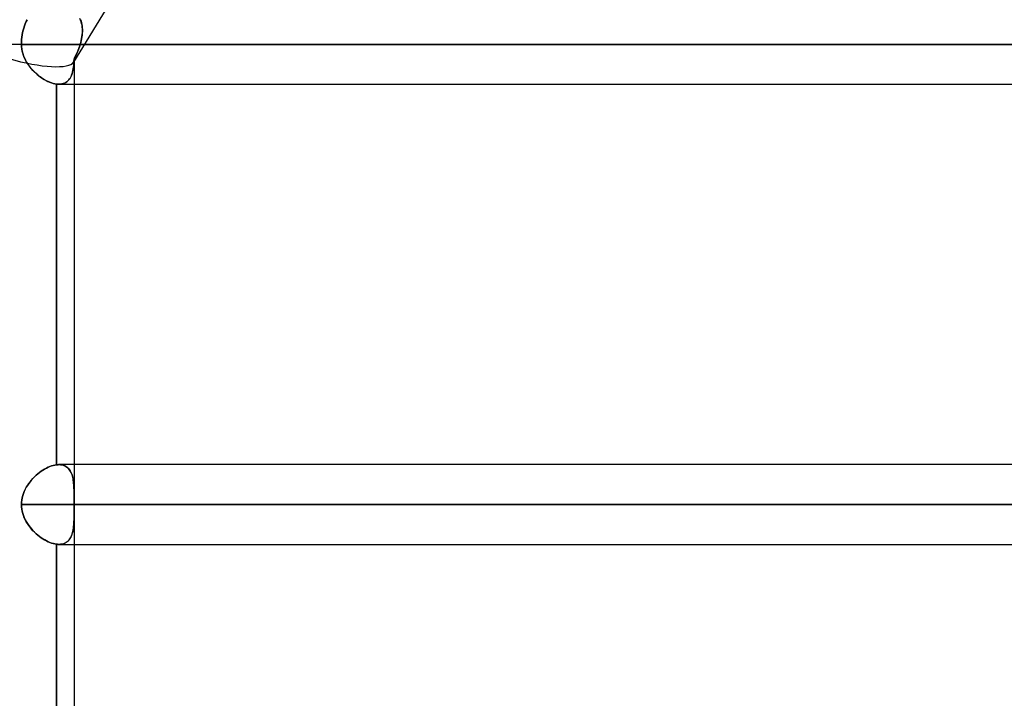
# Model space of a CAD drawing. Header units: millimetres. Extents: x -215 to 215, y -81 to 97.
# Tile 11 of 85: x -116 to -97, y 13 to 26. Entities that reach past the tile are written whole.
import ezdxf

# ---------------------------------------------------------------- set-up
doc = ezdxf.new("R2010")
doc.units = ezdxf.units.MM
doc.layers.add('MAIN-1', color=7, linetype='Continuous')
doc.layers.add('MAIN-2', color=7, linetype='Continuous')

msp = doc.modelspace()

# ---------------------------------------------------------------- linework, layer by layer
at = {"layer": 'MAIN-1'}
for p, q in [((-115.998, 25.609), (-115.982, 25.65)), ((-115.982, 25.65), (-115.965, 25.69)), ((-115.965, 25.69), (-115.947, 25.728)), ((-116.047, 25.393), (-116.04, 25.44)), ((-116.04, 25.44), (-116.032, 25.485)), ((-116.032, 25.485), (-116.022, 25.528)), ((-116.022, 25.528), (-116.011, 25.568)), ((-116.011, 25.568), (-115.998, 25.609)), ((-116.055, 25.256), (-117.335, 25.256)), ((-116.055, 25.256), (-116.054, 25.301)), ((116.055, 25.256), (-116.055, 25.256)), ((-116.053, 25.213), (-116.055, 25.256)), ((-116.054, 25.301), (-116.051, 25.347)), ((-116.051, 25.347), (-116.047, 25.393)), ((-116.049, 25.17), (-116.053, 25.213)), ((-116.041, 25.128), (-116.049, 25.17)), ((-116.03, 25.086), (-116.041, 25.128)), ((-116.017, 25.045), (-116.03, 25.086)), ((-116.001, 25.005), (-116.017, 25.045)), ((-115.983, 24.965), (-116.001, 25.005)), ((-115.962, 24.927), (-115.983, 24.965)), ((-115.94, 24.891), (-115.962, 24.927)), ((-115.916, 24.855), (-115.94, 24.891)), ((-115.89, 24.82), (-115.916, 24.855)), ((-115.863, 24.787), (-115.89, 24.82)), ((-115.834, 24.756), (-115.863, 24.787)), ((-115.805, 24.726), (-115.834, 24.756)), ((-115.774, 24.697), (-115.805, 24.726)), ((-115.743, 24.67), (-115.774, 24.697)), ((-115.711, 24.644), (-115.743, 24.67)), ((-115.678, 24.62), (-115.711, 24.644)), ((-115.645, 24.598), (-115.678, 24.62)), ((-115.611, 24.578), (-115.645, 24.598)), ((-115.577, 24.56), (-115.611, 24.578)), ((-115.544, 24.544), (-115.577, 24.56)), ((-115.511, 24.53), (-115.544, 24.544)), ((-115.478, 24.518), (-115.511, 24.53)), ((-115.445, 24.508), (-115.478, 24.518)), ((-115.413, 24.501), (-115.445, 24.508)), ((-115.382, 24.496), (-115.413, 24.501)), ((-115.375, 24.496), (-115.382, 24.496)), ((-115.382, 17.216), (-115.382, 24.496)), ((-115.368, 24.495), (-115.375, 24.496)), ((-115.36, 24.494), (-115.368, 24.495)), ((-115.353, 24.494), (-115.36, 24.494)), ((-115.346, 24.494), (-115.353, 24.494)), ((-115.339, 24.494), (-115.346, 24.494)), ((-115.339, 24.494), (115.339, 24.494)), ((-115.047, 24.494), (-115.047, 17.219)), ((-115.612, 17.134), (-115.578, 17.152)), ((-115.578, 17.152), (-115.544, 17.169)), ((-115.544, 17.169), (-115.511, 17.183)), ((-115.511, 17.183), (-115.478, 17.195)), ((-115.478, 17.195), (-115.445, 17.204)), ((-115.445, 17.204), (-115.413, 17.211)), ((-115.413, 17.211), (-115.382, 17.216)), ((-115.382, 17.216), (-115.375, 17.217)), ((-115.375, 17.217), (-115.367, 17.218)), ((-115.367, 17.218), (-115.36, 17.218)), ((-115.36, 17.218), (-115.353, 17.218)), ((-115.353, 17.218), (-115.346, 17.219)), ((-115.346, 17.219), (-115.339, 17.219)), ((115.339, 17.219), (-115.339, 17.219)), ((-115.864, 16.924), (-115.836, 16.955)), ((-115.836, 16.955), (-115.806, 16.986)), ((-115.806, 16.986), (-115.775, 17.015)), ((-115.775, 17.015), (-115.744, 17.042)), ((-115.744, 17.042), (-115.712, 17.068)), ((-115.712, 17.068), (-115.679, 17.091)), ((-115.679, 17.091), (-115.646, 17.114)), ((-115.646, 17.114), (-115.612, 17.134)), ((-115.984, 16.746), (-115.963, 16.784)), ((-115.963, 16.784), (-115.941, 16.82)), ((-115.941, 16.82), (-115.917, 16.856)), ((-115.917, 16.856), (-115.891, 16.891)), ((-115.891, 16.891), (-115.864, 16.924)), ((-116.049, 16.541), (-116.041, 16.584)), ((-116.041, 16.584), (-116.031, 16.626)), ((-116.031, 16.626), (-116.017, 16.667)), ((-116.017, 16.667), (-116.002, 16.707)), ((-116.002, 16.707), (-115.984, 16.746)), ((-116.055, 16.456), (-116.053, 16.499)), ((116.055, 16.456), (-116.055, 16.456)), ((-116.053, 16.413), (-116.055, 16.456)), ((-116.053, 16.499), (-116.049, 16.541)), ((-116.049, 16.37), (-116.053, 16.413)), ((-116.041, 16.328), (-116.049, 16.37)), ((-116.03, 16.286), (-116.041, 16.328)), ((-116.017, 16.244), (-116.03, 16.286)), ((-116.001, 16.204), (-116.017, 16.244)), ((-115.982, 16.165), (-116.001, 16.204)), ((-115.962, 16.127), (-115.982, 16.165)), ((-115.939, 16.09), (-115.962, 16.127)), ((-115.915, 16.054), (-115.939, 16.09)), ((-115.89, 16.02), (-115.915, 16.054)), ((-115.862, 15.987), (-115.89, 16.02)), ((-115.834, 15.955), (-115.862, 15.987)), ((-115.804, 15.925), (-115.834, 15.955)), ((-115.773, 15.896), (-115.804, 15.925)), ((-115.742, 15.869), (-115.773, 15.896)), ((-115.71, 15.843), (-115.742, 15.869)), ((-115.677, 15.82), (-115.71, 15.843)), ((-115.644, 15.798), (-115.677, 15.82)), ((-115.61, 15.778), (-115.644, 15.798)), ((-115.577, 15.759), (-115.61, 15.778)), ((-115.543, 15.743), (-115.577, 15.759)), ((-115.51, 15.729), (-115.543, 15.743)), ((-115.477, 15.718), (-115.51, 15.729)), ((-115.444, 15.708), (-115.477, 15.718)), ((-115.413, 15.701), (-115.444, 15.708)), ((-115.382, 15.696), (-115.413, 15.701)), ((-115.376, 15.696), (-115.382, 15.696)), ((-115.382, 8.416), (-115.382, 15.696)), ((-115.37, 15.695), (-115.376, 15.696)), ((-115.364, 15.695), (-115.37, 15.695)), ((-115.357, 15.694), (-115.364, 15.695)), ((-115.351, 15.694), (-115.357, 15.694)), ((-115.345, 15.694), (-115.351, 15.694)), ((-115.339, 15.694), (-115.345, 15.694)), ((-115.339, 15.694), (115.339, 15.694)), ((-115.047, 15.694), (-115.047, 8.419))]:
    msp.add_line(p, q, dxfattribs=at)
at = {"layer": 'MAIN-2'}
for p, q in [((-114.382, 26.019), (-115.058, 24.916)), ((-115.982, 25.65), (-115.998, 25.609)), ((-115.965, 25.69), (-115.982, 25.65)), ((-115.947, 25.728), (-115.965, 25.69)), ((-114.923, 25.721), (-114.936, 25.752)), ((-114.927, 25.73), (-114.915, 25.699)), ((-114.912, 25.689), (-114.923, 25.721)), ((-114.915, 25.699), (-114.906, 25.668)), ((-114.903, 25.656), (-114.912, 25.689)), ((-114.906, 25.668), (-114.899, 25.636)), ((-114.896, 25.622), (-114.903, 25.656)), ((-114.899, 25.636), (-114.894, 25.604)), ((-114.892, 25.587), (-114.896, 25.622)), ((-116.04, 25.44), (-116.047, 25.393)), ((-116.032, 25.485), (-116.04, 25.44)), ((-116.022, 25.528), (-116.032, 25.485)), ((-116.011, 25.568), (-116.022, 25.528)), ((-115.998, 25.609), (-116.011, 25.568)), ((-114.893, 25.433), (-114.898, 25.398)), ((-114.897, 25.405), (-114.892, 25.442)), ((-114.894, 25.604), (-114.89, 25.571)), ((-114.89, 25.468), (-114.893, 25.433)), ((-114.889, 25.552), (-114.892, 25.587)), ((-114.892, 25.442), (-114.889, 25.479)), ((-114.89, 25.571), (-114.888, 25.537)), ((-114.888, 25.503), (-114.89, 25.468)), ((-114.888, 25.516), (-114.889, 25.552)), ((-114.889, 25.479), (-114.888, 25.516)), ((-114.888, 25.537), (-114.888, 25.503)), ((-116.055, 25.256), (-117.335, 25.256)), ((-116.054, 25.301), (-116.055, 25.256)), ((-116.055, 25.256), (116.055, 25.256)), ((-116.055, 25.256), (-116.053, 25.211)), ((-116.051, 25.347), (-116.054, 25.301)), ((-116.047, 25.393), (-116.051, 25.347)), ((-114.931, 25.256), (-114.947, 25.208)), ((-114.94, 25.229), (-114.931, 25.256)), ((-114.931, 25.256), (-114.921, 25.294)), ((-114.921, 25.292), (-114.931, 25.256)), ((114.931, 25.256), (-114.931, 25.256)), ((-114.931, 25.256), (114.931, 25.256)), ((-114.921, 25.294), (-114.911, 25.331)), ((-114.912, 25.327), (-114.921, 25.292)), ((-114.904, 25.363), (-114.912, 25.327)), ((-114.911, 25.331), (-114.903, 25.368)), ((-114.898, 25.398), (-114.904, 25.363)), ((-114.903, 25.368), (-114.897, 25.405)), ((-116.053, 25.211), (-116.048, 25.167)), ((-116.048, 25.167), (-116.04, 25.123)), ((-116.04, 25.123), (-116.029, 25.08)), ((-116.029, 25.08), (-116.014, 25.038)), ((-115.004, 25.065), (-115.026, 25.018)), ((-115.013, 25.047), (-115.001, 25.072)), ((-114.983, 25.113), (-115.004, 25.065)), ((-115.001, 25.072), (-114.99, 25.098)), ((-114.99, 25.098), (-114.979, 25.124)), ((-114.964, 25.16), (-114.983, 25.113)), ((-114.979, 25.124), (-114.968, 25.15)), ((-114.968, 25.15), (-114.958, 25.176)), ((-114.947, 25.208), (-114.964, 25.16)), ((-114.958, 25.176), (-114.949, 25.203)), ((-114.949, 25.203), (-114.94, 25.229)), ((-116.014, 25.038), (-115.997, 24.996)), ((-115.997, 24.996), (-115.978, 24.956)), ((-115.978, 24.956), (-115.956, 24.916)), ((-115.956, 24.916), (-115.932, 24.878)), ((-115.932, 24.878), (-115.906, 24.842)), ((-115.052, 24.897), (-115.055, 24.861)), ((-115.055, 24.858), (-115.053, 24.895)), ((-115.053, 24.895), (-115.05, 24.933)), ((-115.05, 24.934), (-115.052, 24.897)), ((-115.049, 24.972), (-115.05, 24.934)), ((-115.05, 24.933), (-115.049, 24.972)), ((-115.026, 25.018), (-115.049, 24.972)), ((-115.049, 24.972), (-115.037, 24.997)), ((-115.047, 24.955), (-115.047, 24.494)), ((-115.037, 24.997), (-115.024, 25.022)), ((-115.024, 25.022), (-115.013, 25.047)), ((-115.906, 24.842), (-115.879, 24.807)), ((-115.879, 24.807), (-115.85, 24.773)), ((-115.85, 24.773), (-115.82, 24.741)), ((-115.82, 24.741), (-115.789, 24.71)), ((-115.789, 24.71), (-115.756, 24.681)), ((-115.756, 24.681), (-115.723, 24.654)), ((-115.095, 24.668), (-115.085, 24.696)), ((-115.083, 24.701), (-115.093, 24.673)), ((-115.085, 24.696), (-115.077, 24.725)), ((-115.075, 24.731), (-115.083, 24.701)), ((-115.077, 24.725), (-115.07, 24.756)), ((-115.069, 24.762), (-115.075, 24.731)), ((-115.07, 24.756), (-115.064, 24.788)), ((-115.063, 24.794), (-115.069, 24.762)), ((-115.064, 24.788), (-115.059, 24.822)), ((-115.059, 24.827), (-115.063, 24.794)), ((-115.055, 24.861), (-115.059, 24.827)), ((-115.059, 24.822), (-115.055, 24.858)), ((-115.723, 24.654), (-115.689, 24.628)), ((-115.689, 24.628), (-115.655, 24.605)), ((-115.655, 24.605), (-115.62, 24.583)), ((-115.62, 24.583), (-115.585, 24.564)), ((-115.585, 24.564), (-115.55, 24.547)), ((-115.55, 24.547), (-115.516, 24.532)), ((-115.516, 24.532), (-115.481, 24.519)), ((-115.481, 24.519), (-115.448, 24.509)), ((-115.448, 24.509), (-115.414, 24.501)), ((-115.414, 24.501), (-115.382, 24.496)), ((-115.382, 24.496), (-115.382, 17.216)), ((-115.382, 24.496), (-115.375, 24.496)), ((-115.375, 24.496), (-115.368, 24.495)), ((-115.368, 24.495), (-115.36, 24.494)), ((-115.36, 24.494), (-115.353, 24.494)), ((-115.353, 24.494), (-115.346, 24.494)), ((-115.346, 24.494), (-115.339, 24.494)), ((-115.309, 24.495), (-115.339, 24.494)), ((-115.339, 24.494), (-115.31, 24.495)), ((-115.31, 24.495), (-115.282, 24.499)), ((-115.281, 24.499), (-115.309, 24.495)), ((-115.282, 24.499), (-115.255, 24.506)), ((-115.254, 24.506), (-115.281, 24.499)), ((-115.255, 24.506), (-115.231, 24.515)), ((-115.229, 24.515), (-115.254, 24.506)), ((-115.231, 24.515), (-115.208, 24.526)), ((-115.206, 24.527), (-115.229, 24.515)), ((-115.208, 24.526), (-115.186, 24.54)), ((-115.184, 24.542), (-115.206, 24.527)), ((-115.186, 24.54), (-115.167, 24.556)), ((-115.165, 24.559), (-115.184, 24.542)), ((-115.167, 24.556), (-115.149, 24.575)), ((-115.147, 24.577), (-115.165, 24.559)), ((-115.149, 24.575), (-115.133, 24.595)), ((-115.131, 24.599), (-115.147, 24.577)), ((-115.133, 24.595), (-115.119, 24.618)), ((-115.116, 24.622), (-115.131, 24.599)), ((-115.119, 24.618), (-115.106, 24.642)), ((-115.104, 24.647), (-115.116, 24.622)), ((-115.106, 24.642), (-115.095, 24.668)), ((-115.093, 24.673), (-115.104, 24.647)), ((-115.577, 17.153), (-115.611, 17.135)), ((-115.544, 17.169), (-115.577, 17.153)), ((-115.51, 17.183), (-115.544, 17.169)), ((-115.477, 17.195), (-115.51, 17.183)), ((-115.445, 17.204), (-115.477, 17.195)), ((-115.413, 17.211), (-115.445, 17.204)), ((-115.382, 17.216), (-115.413, 17.211)), ((-115.375, 17.217), (-115.382, 17.216)), ((-115.368, 17.218), (-115.375, 17.217)), ((-115.36, 17.218), (-115.368, 17.218)), ((-115.353, 17.218), (-115.36, 17.218)), ((-115.346, 17.219), (-115.353, 17.218)), ((-115.339, 17.219), (-115.346, 17.219)), ((-115.314, 17.218), (-115.339, 17.219)), ((-115.339, 17.219), (-115.31, 17.217)), ((-115.29, 17.215), (-115.314, 17.218)), ((-115.31, 17.217), (-115.282, 17.214)), ((-115.267, 17.21), (-115.29, 17.215)), ((-115.282, 17.214), (-115.256, 17.207)), ((-115.245, 17.203), (-115.267, 17.21)), ((-115.256, 17.207), (-115.232, 17.198)), ((-115.224, 17.195), (-115.245, 17.203)), ((-115.232, 17.198), (-115.209, 17.187)), ((-115.205, 17.185), (-115.224, 17.195)), ((-115.209, 17.187), (-115.188, 17.173)), ((-115.187, 17.173), (-115.205, 17.185)), ((-115.188, 17.173), (-115.169, 17.158)), ((-115.17, 17.159), (-115.187, 17.173)), ((-115.155, 17.144), (-115.17, 17.159)), ((-115.169, 17.158), (-115.151, 17.14)), ((-115.14, 17.127), (-115.155, 17.144)), ((-115.047, 17.219), (-115.047, 16.563)), ((-115.835, 16.956), (-115.863, 16.925)), ((-115.805, 16.987), (-115.835, 16.956)), ((-115.774, 17.016), (-115.805, 16.987)), ((-115.743, 17.043), (-115.774, 17.016)), ((-115.711, 17.068), (-115.743, 17.043)), ((-115.678, 17.092), (-115.711, 17.068)), ((-115.645, 17.114), (-115.678, 17.092)), ((-115.611, 17.135), (-115.645, 17.114)), ((-115.151, 17.14), (-115.135, 17.12)), ((-115.127, 17.109), (-115.14, 17.127)), ((-115.135, 17.12), (-115.121, 17.098)), ((-115.116, 17.089), (-115.127, 17.109)), ((-115.121, 17.098), (-115.108, 17.074)), ((-115.105, 17.068), (-115.116, 17.089)), ((-115.108, 17.074), (-115.097, 17.049)), ((-115.095, 17.046), (-115.105, 17.068)), ((-115.097, 17.049), (-115.087, 17.022)), ((-115.087, 17.023), (-115.095, 17.046)), ((-115.08, 16.998), (-115.087, 17.023)), ((-115.087, 17.022), (-115.078, 16.994)), ((-115.073, 16.972), (-115.08, 16.998)), ((-115.078, 16.994), (-115.071, 16.964)), ((-115.068, 16.946), (-115.073, 16.972)), ((-115.071, 16.964), (-115.065, 16.933)), ((-115.963, 16.785), (-115.983, 16.747)), ((-115.94, 16.822), (-115.963, 16.785)), ((-115.916, 16.857), (-115.94, 16.822)), ((-115.89, 16.892), (-115.916, 16.857)), ((-115.863, 16.925), (-115.89, 16.892)), ((-115.063, 16.918), (-115.068, 16.946)), ((-115.065, 16.933), (-115.061, 16.901)), ((-115.059, 16.89), (-115.063, 16.918)), ((-115.061, 16.901), (-115.057, 16.869)), ((-115.056, 16.86), (-115.059, 16.89)), ((-115.057, 16.869), (-115.054, 16.835)), ((-115.053, 16.83), (-115.056, 16.86)), ((-115.054, 16.835), (-115.051, 16.799)), ((-115.051, 16.8), (-115.053, 16.83)), ((-115.05, 16.768), (-115.051, 16.8)), ((-115.051, 16.799), (-115.05, 16.763)), ((-115.049, 16.736), (-115.05, 16.768)), ((-116.041, 16.584), (-116.049, 16.542)), ((-116.031, 16.626), (-116.041, 16.584)), ((-116.017, 16.667), (-116.031, 16.626)), ((-116.001, 16.707), (-116.017, 16.667)), ((-115.983, 16.747), (-116.001, 16.707)), ((-115.05, 16.763), (-115.049, 16.725)), ((-115.048, 16.703), (-115.049, 16.736)), ((-115.049, 16.725), (-115.048, 16.686)), ((-115.048, 16.67), (-115.048, 16.703)), ((-115.048, 16.686), (-115.047, 16.646)), ((-115.047, 16.635), (-115.048, 16.67)), ((-115.047, 16.646), (-115.047, 16.606)), ((-115.047, 16.601), (-115.047, 16.635)), ((-115.047, 16.606), (-115.047, 16.565)), ((-115.047, 16.565), (-115.047, 16.601)), ((-116.053, 16.499), (-116.055, 16.456)), ((-116.055, 16.456), (116.055, 16.456)), ((-116.055, 16.456), (-116.053, 16.413)), ((-116.049, 16.542), (-116.053, 16.499)), ((-116.053, 16.413), (-116.049, 16.37)), ((-115.047, 16.547), (-115.047, 16.565)), ((-115.047, 16.565), (-115.047, 16.547)), ((-115.047, 16.529), (-115.047, 16.547)), ((-115.047, 16.547), (-115.047, 16.529)), ((-115.047, 16.511), (-115.047, 16.529)), ((-115.047, 16.529), (-115.047, 16.511)), ((-115.047, 16.492), (-115.047, 16.511)), ((-115.047, 16.511), (-115.047, 16.493)), ((-115.047, 16.493), (-115.047, 16.474)), ((-115.047, 16.474), (-115.047, 16.492)), ((-115.047, 16.456), (-115.047, 16.474)), ((-115.047, 16.474), (-115.047, 16.456)), ((-42.239, 16.456), (-115.047, 16.456)), ((-115.047, 16.456), (115.047, 16.456)), ((-115.047, 16.456), (-115.047, 16.438)), ((-115.047, 16.438), (-115.047, 16.456)), ((-115.047, 16.438), (-115.047, 16.42)), ((-115.047, 16.42), (-115.047, 16.438)), ((-115.047, 16.42), (-115.047, 16.402)), ((-115.047, 16.402), (-115.047, 16.42)), ((-115.047, 16.402), (-115.047, 16.383)), ((-115.047, 16.384), (-115.047, 16.402)), ((-116.049, 16.37), (-116.041, 16.328)), ((-116.041, 16.328), (-116.03, 16.286)), ((-116.03, 16.286), (-116.017, 16.245)), ((-116.017, 16.245), (-116.001, 16.205)), ((-116.001, 16.205), (-115.983, 16.166)), ((-115.048, 16.214), (-115.049, 16.172)), ((-115.049, 16.164), (-115.048, 16.199)), ((-115.048, 16.235), (-115.047, 16.272)), ((-115.047, 16.258), (-115.048, 16.214)), ((-115.048, 16.199), (-115.048, 16.235)), ((-115.047, 16.366), (-115.047, 16.384)), ((-115.047, 16.383), (-115.047, 16.365)), ((-115.047, 16.348), (-115.047, 16.366)), ((-115.047, 16.365), (-115.047, 16.347)), ((-115.047, 16.349), (-115.047, 15.694)), ((-115.047, 16.31), (-115.047, 16.348)), ((-115.047, 16.347), (-115.047, 16.302)), ((-115.047, 16.272), (-115.047, 16.31)), ((-115.047, 16.302), (-115.047, 16.258)), ((-115.983, 16.166), (-115.963, 16.128)), ((-115.963, 16.128), (-115.94, 16.091)), ((-115.94, 16.091), (-115.916, 16.055)), ((-115.916, 16.055), (-115.89, 16.021)), ((-115.89, 16.021), (-115.863, 15.988)), ((-115.06, 16.016), (-115.065, 15.981)), ((-115.062, 16.003), (-115.058, 16.034)), ((-115.056, 16.053), (-115.06, 16.016)), ((-115.058, 16.034), (-115.055, 16.065)), ((-115.053, 16.091), (-115.056, 16.053)), ((-115.055, 16.065), (-115.052, 16.097)), ((-115.05, 16.131), (-115.053, 16.091)), ((-115.052, 16.097), (-115.05, 16.13)), ((-115.049, 16.172), (-115.05, 16.131)), ((-115.05, 16.13), (-115.049, 16.164)), ((-115.863, 15.988), (-115.835, 15.956)), ((-115.835, 15.956), (-115.805, 15.926)), ((-115.805, 15.926), (-115.775, 15.897)), ((-115.775, 15.897), (-115.743, 15.87)), ((-115.743, 15.87), (-115.711, 15.845)), ((-115.711, 15.845), (-115.678, 15.821)), ((-115.112, 15.831), (-115.126, 15.806)), ((-115.117, 15.82), (-115.106, 15.842)), ((-115.099, 15.857), (-115.112, 15.831)), ((-115.106, 15.842), (-115.096, 15.866)), ((-115.088, 15.886), (-115.099, 15.857)), ((-115.096, 15.866), (-115.086, 15.891)), ((-115.079, 15.916), (-115.088, 15.886)), ((-115.086, 15.891), (-115.079, 15.918)), ((-115.071, 15.948), (-115.079, 15.916)), ((-115.079, 15.918), (-115.072, 15.945)), ((-115.072, 15.945), (-115.066, 15.974)), ((-115.065, 15.981), (-115.071, 15.948)), ((-115.066, 15.974), (-115.062, 16.003)), ((-115.678, 15.821), (-115.645, 15.799)), ((-115.645, 15.799), (-115.612, 15.778)), ((-115.612, 15.778), (-115.578, 15.76)), ((-115.578, 15.76), (-115.544, 15.744)), ((-115.544, 15.744), (-115.511, 15.73)), ((-115.511, 15.73), (-115.478, 15.718)), ((-115.478, 15.718), (-115.445, 15.708)), ((-115.445, 15.708), (-115.413, 15.701)), ((-115.413, 15.701), (-115.382, 15.696)), ((-115.382, 15.696), (-115.382, 8.416)), ((-115.382, 15.696), (-115.376, 15.696)), ((-115.376, 15.696), (-115.37, 15.695)), ((-115.37, 15.695), (-115.364, 15.695)), ((-115.364, 15.695), (-115.357, 15.694)), ((-115.357, 15.694), (-115.351, 15.694)), ((-115.351, 15.694), (-115.345, 15.694)), ((-115.345, 15.694), (-115.339, 15.694)), ((-115.308, 15.695), (-115.339, 15.694)), ((-115.339, 15.694), (-115.312, 15.695)), ((-115.312, 15.695), (-115.286, 15.698)), ((-115.279, 15.7), (-115.308, 15.695)), ((-115.286, 15.698), (-115.262, 15.704)), ((-115.251, 15.707), (-115.279, 15.7)), ((-115.262, 15.704), (-115.239, 15.711)), ((-115.225, 15.717), (-115.251, 15.707)), ((-115.239, 15.711), (-115.217, 15.721)), ((-115.202, 15.73), (-115.225, 15.717)), ((-115.217, 15.721), (-115.197, 15.733)), ((-115.18, 15.745), (-115.202, 15.73)), ((-115.197, 15.733), (-115.178, 15.747)), ((-115.16, 15.763), (-115.18, 15.745)), ((-115.178, 15.747), (-115.161, 15.763)), ((-115.161, 15.763), (-115.145, 15.78)), ((-115.142, 15.784), (-115.16, 15.763)), ((-115.145, 15.78), (-115.13, 15.799)), ((-115.126, 15.806), (-115.142, 15.784)), ((-115.13, 15.799), (-115.117, 15.82))]:
    msp.add_line(p, q, dxfattribs=at)
for start_param, end_param in [(-1.59314, -0.066573), (-1.59314, -0.066577), (-0.066573, 0.070858), (-0.066577, 0.070859), (0.070858, 0.124864), (0.070859, 0.124864)]:
    msp.add_ellipse((-116.191, 25.256), major_axis=(1.141, -0.322), ratio=0.245475, start_param=start_param, end_param=end_param, dxfattribs=at)

doc.saveas('drawing.dxf')
